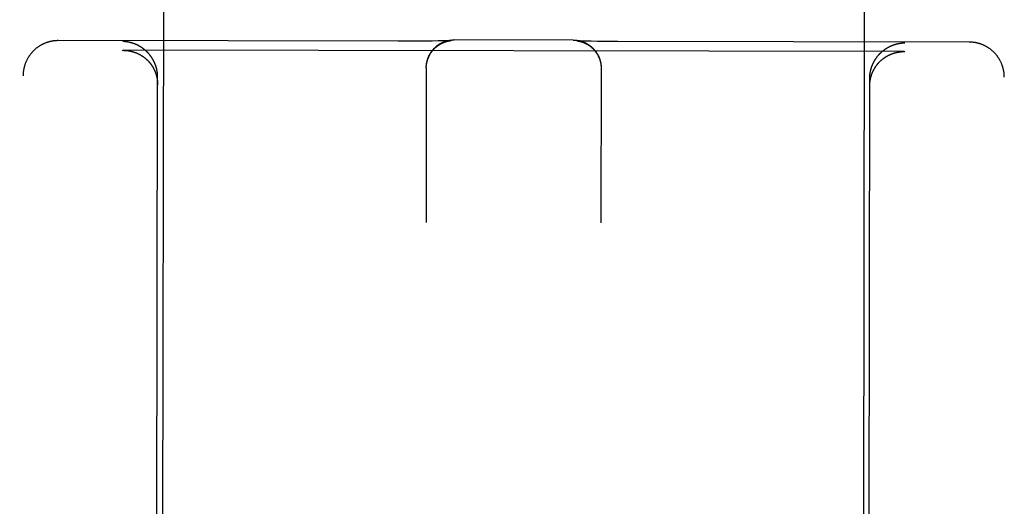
# Model space of a CAD drawing. Header units: inches. Extents: x 0 to 199, y 0 to 129.
# Tile 14 of 43: x 88.872 to 89.75, y 14.784 to 15.218. Entities that reach past the tile are written whole.
import ezdxf

# ---------------------------------------------------------------- set-up
doc = ezdxf.new("R2010")
doc.units = ezdxf.units.IN
doc.header["$LTSCALE"] = 10.923842
doc.header["$MEASUREMENT"] = 0
doc.linetypes.add('HIDDEN', pattern=[0.2, 0.1, -0.1])
doc.layers.add('02___PRT_ALL_AXES', color=7, linetype='CONTINUOUS')
doc.layers.add('DEFAULT_2', color=8, linetype='HIDDEN')

msp = doc.modelspace()

# ---------------------------------------------------------------- linework, layer by layer
at = {"layer": '02___PRT_ALL_AXES', "color": 8, "linetype": 'HIDDEN'}
for p, q in [((89.04574, 43.69103), (88.99846, 14.19107)), ((89.67073, 43.69003), (89.62346, 14.19007))]:
    msp.add_line(p, q, dxfattribs=at)
at = {"layer": 'DEFAULT_2', "color": 8, "linetype": 'HIDDEN'}
for p, q in [((89.20958, 15.19849), (88.90633, 15.19898)), ((89.25084, 15.19882), (89.24853, 15.19876)), ((89.25251, 15.19886), (89.25084, 15.19882)), ((89.25378, 15.19891), (89.25251, 15.19886)), ((89.25457, 15.19894), (89.25378, 15.19891)), ((89.25519, 15.19896), (89.25457, 15.19894)), ((89.25471, 15.19878), (89.25487, 15.19881)), ((89.25487, 15.19881), (89.25502, 15.19884)), ((89.25502, 15.19884), (89.25516, 15.19886)), ((89.25516, 15.19886), (89.25529, 15.19888)), ((89.25558, 15.19898), (89.25519, 15.19896)), ((89.25529, 15.19888), (89.25542, 15.1989)), ((89.25542, 15.1989), (89.25554, 15.19892)), ((89.25554, 15.19892), (89.25565, 15.19894)), ((89.25588, 15.199), (89.25558, 15.19898)), ((89.25565, 15.19894), (89.25576, 15.19895)), ((89.25576, 15.19895), (89.25587, 15.19897)), ((89.25587, 15.19897), (89.25596, 15.19898)), ((89.25612, 15.19901), (89.25588, 15.199)), ((89.25596, 15.19898), (89.25605, 15.19899)), ((89.25605, 15.19899), (89.25613, 15.199)), ((89.25624, 15.19902), (89.25612, 15.19901)), ((89.25613, 15.199), (89.2562, 15.19901)), ((89.2562, 15.19901), (89.25627, 15.19902)), ((89.25633, 15.19902), (89.25624, 15.19902)), ((89.25639, 15.19903), (89.25633, 15.19902)), ((89.25641, 15.19903), (89.25641, 15.19903)), ((89.36558, 15.19949), (89.25945, 15.19966)), ((89.36874, 15.19885), (89.36875, 15.19885)), ((89.36876, 15.19885), (89.36875, 15.19885)), ((89.36876, 15.19885), (89.36878, 15.19885)), ((89.36883, 15.19884), (89.36878, 15.19885)), ((89.3688, 15.19884), (89.36884, 15.19884)), ((89.36893, 15.19884), (89.36883, 15.19884)), ((89.36884, 15.19884), (89.3689, 15.19883)), ((89.3689, 15.19883), (89.36897, 15.19883)), ((89.36909, 15.19883), (89.36893, 15.19884)), ((89.36897, 15.19883), (89.36904, 15.19882)), ((89.36904, 15.19882), (89.36913, 15.19881)), ((89.36929, 15.19881), (89.36909, 15.19883)), ((89.36913, 15.19881), (89.36922, 15.1988)), ((89.36966, 15.19879), (89.36929, 15.19881)), ((88.96381, 15.19034), (88.96436, 15.19035)), ((89.66077, 15.18923), (88.96436, 15.19035)), ((89.21198, 15.19849), (89.20958, 15.19849)), ((89.22227, 15.1985), (89.21198, 15.19849)), ((89.23197, 15.19855), (89.22227, 15.1985)), ((89.23969, 15.19862), (89.23197, 15.19855)), ((89.24506, 15.1987), (89.23969, 15.19862)), ((89.24853, 15.19876), (89.24506, 15.1987)), ((89.254, 15.19864), (89.2542, 15.19868)), ((89.2542, 15.19868), (89.25438, 15.19872)), ((89.25438, 15.19872), (89.25455, 15.19875)), ((89.25455, 15.19875), (89.25471, 15.19878)), ((89.36922, 15.1988), (89.36932, 15.19878)), ((89.36932, 15.19878), (89.36943, 15.19877)), ((89.36943, 15.19877), (89.36954, 15.19875)), ((89.36954, 15.19875), (89.36965, 15.19873)), ((89.36965, 15.19873), (89.36978, 15.19871)), ((89.37015, 15.19877), (89.36966, 15.19879)), ((89.36978, 15.19871), (89.36991, 15.19869)), ((89.36991, 15.19869), (89.37004, 15.19867)), ((89.37004, 15.19867), (89.37019, 15.19865)), ((89.37081, 15.19874), (89.37015, 15.19877)), ((89.37019, 15.19865), (89.37034, 15.19862)), ((89.37034, 15.19862), (89.37049, 15.19859)), ((89.37049, 15.19859), (89.37066, 15.19856)), ((89.37066, 15.19856), (89.37084, 15.19852)), ((89.37185, 15.1987), (89.37081, 15.19874)), ((89.37084, 15.19852), (89.37103, 15.19848)), ((89.37311, 15.19866), (89.37185, 15.1987)), ((89.37488, 15.1986), (89.37311, 15.19866)), ((89.37766, 15.19853), (89.37488, 15.1986)), ((89.38173, 15.19845), (89.37766, 15.19853)), ((89.38736, 15.19836), (89.38173, 15.19845)), ((89.39534, 15.19827), (89.38736, 15.19836)), ((89.40524, 15.1982), (89.39534, 15.19827)), ((89.71882, 15.19767), (89.40524, 15.1982)), ((89.66077, 15.18923), (89.66131, 15.18923)), ((89.23454, 15.1747), (89.23432, 15.03692)), ((89.23454, 15.17468), (89.23455, 15.17544)), ((89.23454, 15.1747), (89.23454, 15.17507)), ((89.23454, 15.17433), (89.23454, 15.17468)), ((89.23455, 15.17505), (89.23456, 15.17581)), ((89.39054, 15.17445), (89.39032, 15.03667)), ((89.3905, 15.17592), (89.39051, 15.17518)), ((89.39051, 15.17556), (89.39053, 15.1748)), ((89.39053, 15.17519), (89.39053, 15.17443)), ((89.39053, 15.17482), (89.39054, 15.17408)), ((88.87199, 13.27242), (88.87503, 15.16768)), ((88.99346, 14.19113), (88.99502, 15.16631)), ((89.62846, 14.19012), (89.63002, 15.1653)), ((89.74699, 13.27102), (89.75002, 15.16628))]:
    msp.add_line(p, q, dxfattribs=at)
for points in [[(88.90633, 15.19898), (88.90599, 15.19897), (88.90563, 15.19897), (88.90527, 15.19896), (88.90491, 15.19895), (88.90455, 15.19893), (88.90418, 15.19891), (88.90382, 15.19888), (88.90345, 15.19885), (88.90309, 15.19881), (88.90272, 15.19877), (88.90235, 15.19873), (88.90198, 15.19868), (88.9016, 15.19862), (88.90123, 15.19856), (88.90085, 15.1985), (88.90047, 15.19843), (88.90008, 15.19835), (88.89969, 15.19827), (88.8993, 15.19819), (88.8989, 15.19809), (88.8985, 15.19799), (88.8981, 15.19788), (88.89769, 15.19777), (88.89728, 15.19765), (88.89687, 15.19752), (88.89645, 15.19739), (88.89604, 15.19725), (88.89563, 15.1971), (88.89521, 15.19695), (88.8948, 15.19679), (88.89439, 15.19662), (88.89399, 15.19645), (88.89358, 15.19627), (88.89318, 15.19609), (88.89278, 15.1959), (88.89239, 15.19571), (88.89199, 15.19551), (88.8916, 15.19531), (88.89122, 15.1951), (88.89083, 15.19488), (88.89045, 15.19466), (88.89007, 15.19443), (88.8897, 15.1942), (88.88932, 15.19396), (88.88896, 15.19372), (88.88859, 15.19347), (88.88823, 15.19322), (88.88787, 15.19296), (88.88752, 15.1927), (88.88716, 15.19243), (88.88682, 15.19216), (88.88647, 15.19188), (88.88613, 15.1916), (88.8858, 15.19131), (88.88546, 15.19102), (88.88514, 15.19072), (88.88481, 15.19041), (88.88449, 15.19011), (88.88418, 15.1898), (88.88387, 15.18948), (88.88356, 15.18916), (88.88326, 15.18883), (88.88296, 15.1885), (88.88267, 15.18817), (88.88238, 15.18783), (88.8821, 15.18749), (88.88182, 15.18714), (88.88154, 15.18679), (88.88127, 15.18644), (88.88101, 15.18608), (88.88075, 15.18572), (88.8805, 15.18535), (88.88025, 15.18498), (88.88001, 15.18461), (88.87977, 15.18423), (88.87953, 15.18385), (88.87931, 15.18347), (88.87908, 15.18308), (88.87887, 15.18269), (88.87866, 15.1823), (88.87845, 15.1819), (88.87825, 15.1815), (88.87806, 15.1811), (88.87787, 15.1807), (88.87769, 15.18029), (88.87751, 15.17988), (88.87734, 15.17946), (88.87717, 15.17905), (88.87701, 15.17863), (88.87686, 15.17821), (88.87671, 15.17779), (88.87657, 15.17736), (88.87643, 15.17694), (88.8763, 15.17651), (88.87618, 15.17608), (88.87606, 15.17564), (88.87595, 15.17521), (88.87585, 15.17477), (88.87575, 15.17434), (88.87566, 15.1739), (88.87557, 15.17346), (88.87549, 15.17302), (88.87542, 15.17257), (88.87535, 15.17213), (88.87529, 15.17168), (88.87523, 15.17124), (88.87518, 15.17079), (88.87514, 15.17035), (88.87511, 15.1699), (88.87508, 15.16945), (88.87505, 15.169), (88.87504, 15.16855), (88.87503, 15.16811), (88.87503, 15.16768)], [(89.23456, 15.17542), (89.23458, 15.17619), (89.23461, 15.17656), (89.23464, 15.17693), (89.23468, 15.1773), (89.23472, 15.17766), (89.23476, 15.17803), (89.23482, 15.17839), (89.23488, 15.17876), (89.23494, 15.17912), (89.23501, 15.17948), (89.23508, 15.17984), (89.23516, 15.18019), (89.23524, 15.18055), (89.23533, 15.1809), (89.23542, 15.18126), (89.23552, 15.18161), (89.23563, 15.18196), (89.23574, 15.1823), (89.23585, 15.18265), (89.23597, 15.18299), (89.23609, 15.18333), (89.23622, 15.18368), (89.23636, 15.18402), (89.23649, 15.18435), (89.23663, 15.18467), (89.23678, 15.185), (89.23693, 15.18532), (89.23708, 15.18565), (89.23725, 15.18598), (89.23742, 15.18631), (89.23759, 15.18663), (89.23777, 15.18694), (89.23794, 15.18726), (89.23813, 15.18757), (89.23832, 15.18788), (89.23852, 15.18819), (89.23872, 15.18849), (89.23892, 15.1888), (89.23913, 15.1891), (89.23934, 15.18939), (89.23955, 15.18968), (89.23977, 15.18996), (89.24, 15.19025), (89.24023, 15.19054), (89.24047, 15.19082), (89.2407, 15.19109), (89.24093, 15.19136), (89.24117, 15.19162), (89.24142, 15.19188), (89.24167, 15.19215), (89.24193, 15.19241), (89.24219, 15.19266), (89.24245, 15.19291), (89.24271, 15.19315), (89.24298, 15.19339), (89.24325, 15.19362), (89.24352, 15.19386), (89.24381, 15.19409), (89.2441, 15.19432), (89.24438, 15.19454), (89.24468, 15.19476), (89.24497, 15.19498), (89.24527, 15.19519), (89.24557, 15.19539), (89.24588, 15.19559), (89.24619, 15.19579), (89.2465, 15.19599), (89.24681, 15.19618), (89.24713, 15.19636), (89.24744, 15.19654), (89.24776, 15.19671), (89.24809, 15.19688), (89.24842, 15.19705), (89.24875, 15.19721), (89.24909, 15.19737), (89.24942, 15.19752), (89.24975, 15.19766), (89.25008, 15.1978), (89.25042, 15.19794), (89.25077, 15.19807), (89.25112, 15.1982), (89.25146, 15.19832), (89.25181, 15.19843), (89.25216, 15.19854), (89.25251, 15.19865), (89.25286, 15.19875), (89.25322, 15.19885), (89.25358, 15.19894), (89.25394, 15.19902), (89.2543, 15.1991), (89.25466, 15.19918), (89.25502, 15.19925), (89.25538, 15.19931), (89.25575, 15.19937), (89.25612, 15.19942), (89.25649, 15.19947), (89.25685, 15.19951), (89.25722, 15.19955), (89.25759, 15.19958), (89.25796, 15.19961), (89.25833, 15.19963), (89.25871, 15.19964), (89.25908, 15.19965), (89.25945, 15.19966)], [(89.25627, 15.19902), (89.25632, 15.19902), (89.25634, 15.19902)], [(89.25636, 15.19902), (89.2564, 15.19903), (89.25641, 15.19903)], [(89.36558, 15.19949), (89.36595, 15.19948), (89.36632, 15.19948), (89.36669, 15.19946), (89.36706, 15.19944), (89.36742, 15.19942), (89.36779, 15.19939), (89.36816, 15.19935), (89.36852, 15.19931), (89.36889, 15.19926), (89.36925, 15.19921), (89.36961, 15.19915), (89.36997, 15.19909), (89.37033, 15.19902), (89.37069, 15.19895), (89.37105, 15.19887), (89.3714, 15.19879), (89.37176, 15.1987), (89.37211, 15.19861), (89.37246, 15.19851), (89.37281, 15.19841), (89.37316, 15.1983), (89.3735, 15.19819), (89.37384, 15.19807), (89.37419, 15.19794), (89.37453, 15.19782), (89.37486, 15.19768), (89.37519, 15.19755), (89.37552, 15.19741), (89.37586, 15.19726), (89.37619, 15.1971), (89.37651, 15.19695), (89.37683, 15.19679), (89.37715, 15.19662), (89.37747, 15.19646), (89.37779, 15.19628), (89.37811, 15.1961), (89.37841, 15.19592), (89.37872, 15.19573), (89.37902, 15.19554), (89.37932, 15.19535), (89.37962, 15.19514), (89.37992, 15.19494), (89.38021, 15.19473), (89.3805, 15.19452), (89.38078, 15.1943), (89.38106, 15.19408), (89.38134, 15.19386), (89.38162, 15.19363), (89.3819, 15.19339), (89.38217, 15.19315), (89.38243, 15.19292), (89.38269, 15.19268), (89.38294, 15.19243), (89.3832, 15.19218), (89.38346, 15.19192), (89.38371, 15.19166), (89.38395, 15.19139), (89.38419, 15.19113), (89.38443, 15.19086), (89.38467, 15.19058), (89.3849, 15.1903), (89.38513, 15.19002), (89.38535, 15.18974), (89.38556, 15.18945), (89.38578, 15.18916), (89.38599, 15.18886), (89.3862, 15.18856), (89.3864, 15.18826), (89.3866, 15.18796), (89.38679, 15.18765), (89.38698, 15.18734), (89.38717, 15.18703), (89.38734, 15.18671), (89.38752, 15.1864), (89.38769, 15.18608), (89.38785, 15.18575), (89.38802, 15.18542), (89.38818, 15.18509), (89.38833, 15.18476), (89.38847, 15.18444), (89.38861, 15.1841), (89.38875, 15.18376), (89.38889, 15.18342), (89.38901, 15.18308), (89.38914, 15.18274), (89.38925, 15.18239), (89.38937, 15.18205), (89.38947, 15.1817), (89.38958, 15.18134), (89.38968, 15.18099), (89.38977, 15.18064), (89.38986, 15.18028), (89.38994, 15.17993), (89.39002, 15.17957), (89.39009, 15.17921), (89.39015, 15.17884), (89.39022, 15.17848), (89.39027, 15.17812), (89.39032, 15.17776), (89.39037, 15.17739), (89.39041, 15.17703), (89.39044, 15.17666), (89.39047, 15.17629), (89.3905, 15.17592)], [(88.96836, 15.19774), (88.96818, 15.19777), (88.96799, 15.1978), (88.96781, 15.19782), (88.96763, 15.19785), (88.96745, 15.19787), (88.96726, 15.1979), (88.96708, 15.19792), (88.9669, 15.19794), (88.96672, 15.19796), (88.96653, 15.19798), (88.96635, 15.198), (88.96617, 15.19802), (88.96599, 15.19804), (88.96581, 15.19805), (88.96562, 15.19807), (88.96544, 15.19808), (88.96526, 15.19809), (88.96508, 15.1981), (88.9649, 15.19811), (88.96472, 15.19812), (88.96454, 15.19813), (88.96436, 15.19814), (88.96418, 15.19815), (88.964, 15.19815), (88.96382, 15.19815)], [(88.96436, 15.19035), (88.96453, 15.19035), (88.96471, 15.19035), (88.96489, 15.19034), (88.96507, 15.19034), (88.96525, 15.19033), (88.96543, 15.19033), (88.96561, 15.19032), (88.96579, 15.19031), (88.96598, 15.1903), (88.96616, 15.19029), (88.96634, 15.19028), (88.96652, 15.19027), (88.9667, 15.19026), (88.96689, 15.19024), (88.96707, 15.19023), (88.96725, 15.19021), (88.96743, 15.19019), (88.96762, 15.19017), (88.9678, 15.19015), (88.96798, 15.19013), (88.96817, 15.19011), (88.96835, 15.19008), (88.96853, 15.19006), (88.96872, 15.19003), (88.9689, 15.19001), (88.96908, 15.18998), (88.96927, 15.18995), (88.96945, 15.18992), (88.96963, 15.18989), (88.96982, 15.18986), (88.97, 15.18982), (88.97018, 15.18979), (88.97037, 15.18975), (88.97055, 15.18972), (88.97074, 15.18968), (88.97092, 15.18964), (88.9711, 15.1896), (88.97129, 15.18956), (88.97147, 15.18951), (88.97165, 15.18947), (88.97184, 15.18942), (88.97202, 15.18938), (88.9722, 15.18933), (88.97239, 15.18928), (88.97257, 15.18923), (88.97275, 15.18918), (88.97294, 15.18913), (88.97312, 15.18907), (88.9733, 15.18902), (88.97349, 15.18896), (88.97367, 15.1889), (88.97385, 15.18885), (88.97403, 15.18879), (88.97422, 15.18873), (88.9744, 15.18866), (88.97458, 15.1886), (88.97476, 15.18854), (88.97494, 15.18847), (88.97512, 15.1884), (88.9753, 15.18834), (88.97548, 15.18827), (88.97567, 15.1882), (88.97585, 15.18812), (88.97603, 15.18805), (88.97621, 15.18798), (88.97639, 15.1879), (88.97656, 15.18782), (88.97674, 15.18775), (88.97692, 15.18767), (88.9771, 15.18759), (88.97728, 15.1875), (88.97746, 15.18742), (88.97764, 15.18734), (88.97781, 15.18725), (88.97799, 15.18717), (88.97817, 15.18708), (88.97834, 15.18699), (88.97852, 15.1869), (88.9787, 15.18681), (88.97887, 15.18671), (88.97905, 15.18662), (88.97922, 15.18652), (88.9794, 15.18643), (88.97957, 15.18633), (88.97974, 15.18623), (88.97992, 15.18613), (88.98009, 15.18602), (88.98026, 15.18592), (88.98043, 15.18582), (88.9806, 15.18571), (88.98078, 15.1856), (88.98095, 15.18549), (88.98112, 15.18539), (88.98129, 15.18527), (88.98146, 15.18516), (88.98162, 15.18505), (88.98179, 15.18493), (88.98196, 15.18482), (88.98213, 15.1847), (88.9823, 15.18458), (88.98246, 15.18446), (88.98263, 15.18434), (88.98279, 15.18421), (88.98296, 15.18409), (88.98312, 15.18396), (88.98329, 15.18384), (88.98345, 15.18371), (88.98361, 15.18358), (88.98377, 15.18345), (88.98393, 15.18331), (88.98409, 15.18318), (88.98425, 15.18305), (88.98441, 15.18291), (88.98457, 15.18277), (88.98473, 15.18263), (88.98489, 15.18249), (88.98505, 15.18235), (88.9852, 15.1822), (88.98536, 15.18206), (88.98551, 15.18191), (88.98567, 15.18177), (88.98582, 15.18162), (88.98597, 15.18147), (88.98612, 15.18131), (88.98628, 15.18116), (88.98643, 15.18101), (88.98658, 15.18085), (88.98672, 15.18069), (88.98687, 15.18053), (88.98702, 15.18037), (88.98717, 15.18021), (88.98731, 15.18005), (88.98746, 15.17988), (88.9876, 15.17972), (88.98774, 15.17955), (88.98789, 15.17938), (88.98803, 15.17921), (88.98817, 15.17904), (88.98831, 15.17886), (88.98845, 15.17869), (88.98858, 15.17851), (88.98872, 15.17834), (88.98886, 15.17816), (88.98899, 15.17798), (88.98913, 15.17779), (88.98926, 15.17761), (88.98939, 15.17742), (88.98952, 15.17724), (88.98965, 15.17705), (88.98978, 15.17686), (88.98991, 15.17667), (88.99003, 15.17648), (88.99016, 15.17628), (88.99028, 15.17609), (88.99041, 15.17589), (88.99053, 15.17569), (88.99065, 15.17549), (88.99077, 15.17529), (88.99089, 15.17508), (88.99101, 15.17488), (88.99112, 15.17467), (88.99124, 15.17447), (88.99135, 15.17426), (88.99146, 15.17404), (88.99157, 15.17383), (88.99168, 15.17362), (88.99179, 15.1734), (88.9919, 15.17319), (88.992, 15.17297), (88.99211, 15.17275), (88.99221, 15.17252), (88.99231, 15.1723), (88.99241, 15.17208), (88.99251, 15.17185), (88.99261, 15.17162), (88.9927, 15.17139), (88.9928, 15.17116), (88.99289, 15.17093), (88.99298, 15.17069), (88.99307, 15.17046), (88.99316, 15.17022), (88.99324, 15.16998), (88.99332, 15.16974), (88.99341, 15.1695), (88.99349, 15.16926), (88.99357, 15.16901), (88.99364, 15.16877), (88.99372, 15.16852), (88.99379, 15.16827), (88.99386, 15.16802), (88.99393, 15.16777), (88.994, 15.16751), (88.99407, 15.16726), (88.99413, 15.167), (88.99419, 15.16674), (88.99425, 15.16649), (88.99431, 15.16623), (88.99436, 15.16596), (88.99442, 15.1657)], [(88.99502, 15.16631), (88.99502, 15.1666), (88.99502, 15.16689), (88.99501, 15.16718), (88.995, 15.16746), (88.99499, 15.16775), (88.99498, 15.16803), (88.99496, 15.16832), (88.99494, 15.1686), (88.99492, 15.16888), (88.9949, 15.16916), (88.99487, 15.16944), (88.99484, 15.16972), (88.99481, 15.17), (88.99478, 15.17027), (88.99474, 15.17055), (88.9947, 15.17082), (88.99466, 15.17109), (88.99462, 15.17137), (88.99458, 15.17164), (88.99453, 15.17191), (88.99448, 15.17217), (88.99443, 15.17244), (88.99438, 15.17271), (88.99432, 15.17297), (88.99426, 15.17323), (88.9942, 15.17349), (88.99414, 15.17375), (88.99408, 15.17401), (88.99401, 15.17427), (88.99394, 15.17453), (88.99387, 15.17478), (88.9938, 15.17503), (88.99373, 15.17528), (88.99365, 15.17553), (88.99358, 15.17578), (88.9935, 15.17603), (88.99342, 15.17628), (88.99334, 15.17652), (88.99325, 15.17676), (88.99317, 15.17701), (88.99308, 15.17725), (88.99299, 15.17749), (88.9929, 15.17772), (88.99281, 15.17796), (88.99271, 15.17819), (88.99262, 15.17843), (88.99252, 15.17866), (88.99242, 15.17889), (88.99232, 15.17912), (88.99222, 15.17934), (88.99212, 15.17957), (88.99202, 15.17979), (88.99191, 15.18001), (88.9918, 15.18023), (88.99169, 15.18045), (88.99158, 15.18067), (88.99147, 15.18089), (88.99136, 15.1811), (88.99125, 15.18132), (88.99113, 15.18153), (88.99102, 15.18174), (88.9909, 15.18195), (88.99078, 15.18216), (88.99066, 15.18236), (88.99054, 15.18257), (88.99042, 15.18277), (88.9903, 15.18297), (88.99017, 15.18317), (88.99005, 15.18337), (88.98992, 15.18357), (88.98979, 15.18376), (88.98966, 15.18396), (88.98953, 15.18415), (88.9894, 15.18434), (88.98927, 15.18453), (88.98914, 15.18472), (88.989, 15.18491), (88.98887, 15.18509), (88.98873, 15.18528), (88.9886, 15.18546), (88.98846, 15.18564), (88.98832, 15.18582), (88.98818, 15.186), (88.98804, 15.18617), (88.9879, 15.18635), (88.98776, 15.18652), (88.98761, 15.1867), (88.98747, 15.18687), (88.98732, 15.18704), (88.98718, 15.18721), (88.98703, 15.18737), (88.98688, 15.18754), (88.98674, 15.1877), (88.98659, 15.18787), (88.98644, 15.18803), (88.98629, 15.18819), (88.98614, 15.18834), (88.98598, 15.1885), (88.98583, 15.18866), (88.98568, 15.18881), (88.98552, 15.18897), (88.98537, 15.18912), (88.98521, 15.18927), (88.98506, 15.18942), (88.9849, 15.18956), (88.98474, 15.18971), (88.98458, 15.18986), (88.98443, 15.19), (88.98427, 15.19014), (88.98411, 15.19028), (88.98395, 15.19042), (88.98378, 15.19056), (88.98362, 15.1907), (88.98346, 15.19083), (88.9833, 15.19097), (88.98313, 15.1911), (88.98297, 15.19123), (88.9828, 15.19136), (88.98264, 15.19149), (88.98247, 15.19162), (88.98231, 15.19174), (88.98214, 15.19187), (88.98197, 15.19199), (88.9818, 15.19211), (88.98164, 15.19224), (88.98147, 15.19236), (88.9813, 15.19247), (88.98113, 15.19259), (88.98096, 15.19271), (88.98079, 15.19282), (88.98062, 15.19293), (88.98044, 15.19305), (88.98027, 15.19316), (88.9801, 15.19327), (88.97993, 15.19337), (88.97975, 15.19348), (88.97958, 15.19359), (88.97941, 15.19369), (88.97923, 15.19379), (88.97906, 15.1939), (88.97888, 15.194), (88.97871, 15.1941), (88.97853, 15.19419), (88.97836, 15.19429), (88.97818, 15.19439), (88.978, 15.19448), (88.97782, 15.19457), (88.97765, 15.19466), (88.97747, 15.19476), (88.97729, 15.19484), (88.97711, 15.19493), (88.97693, 15.19502), (88.97676, 15.1951), (88.97658, 15.19519), (88.9764, 15.19527), (88.97622, 15.19535), (88.97604, 15.19543), (88.97586, 15.19551), (88.97568, 15.19559), (88.9755, 15.19567), (88.97532, 15.19574), (88.97513, 15.19582), (88.97495, 15.19589), (88.97477, 15.19596), (88.97459, 15.19603), (88.97441, 15.1961), (88.97423, 15.19617), (88.97405, 15.19624), (88.97386, 15.19631), (88.97368, 15.19637), (88.9735, 15.19643), (88.97332, 15.1965), (88.97313, 15.19656), (88.97295, 15.19662), (88.97277, 15.19668), (88.97258, 15.19673), (88.9724, 15.19679), (88.97222, 15.19685), (88.97203, 15.1969), (88.97185, 15.19695), (88.97167, 15.197), (88.97148, 15.19705), (88.9713, 15.1971), (88.97112, 15.19715), (88.97093, 15.1972), (88.97075, 15.19725), (88.97056, 15.19729), (88.97038, 15.19733), (88.9702, 15.19738), (88.97001, 15.19742), (88.96983, 15.19746), (88.96965, 15.1975), (88.96946, 15.19753), (88.96928, 15.19757), (88.96909, 15.19761), (88.96891, 15.19764), (88.96873, 15.19767), (88.96854, 15.19771), (88.96836, 15.19774)], [(89.23458, 15.1758), (89.23461, 15.17617), (89.23464, 15.17654), (89.23467, 15.17691), (89.23472, 15.17728), (89.23476, 15.17765), (89.23482, 15.17802), (89.23487, 15.17839), (89.23494, 15.17876), (89.23501, 15.17913), (89.23508, 15.17949), (89.23516, 15.17986), (89.23525, 15.18022), (89.23534, 15.18058), (89.23544, 15.18094), (89.23554, 15.1813), (89.23565, 15.18166), (89.23576, 15.18202), (89.23588, 15.18237), (89.236, 15.18272), (89.23613, 15.18307), (89.23626, 15.18342), (89.2364, 15.18377), (89.23655, 15.18411), (89.2367, 15.18445), (89.23685, 15.18479), (89.23701, 15.18513), (89.23717, 15.18547), (89.23734, 15.1858), (89.23752, 15.18613), (89.2377, 15.18646), (89.23788, 15.18678), (89.23807, 15.1871), (89.23826, 15.18742), (89.23846, 15.18774), (89.23866, 15.18805), (89.23887, 15.18836), (89.23908, 15.18867), (89.2393, 15.18897), (89.23952, 15.18927), (89.23975, 15.18957), (89.23998, 15.18986), (89.24021, 15.19015), (89.24045, 15.19043), (89.24069, 15.19072), (89.24094, 15.19099), (89.24119, 15.19127), (89.24144, 15.19154), (89.2417, 15.1918), (89.24196, 15.19207), (89.24223, 15.19232), (89.2425, 15.19258), (89.24277, 15.19283), (89.24304, 15.19307), (89.24332, 15.19331), (89.2436, 15.19355), (89.24389, 15.19378), (89.24418, 15.19401), (89.24447, 15.19423), (89.24476, 15.19445), (89.24506, 15.19466), (89.24535, 15.19487), (89.24565, 15.19507), (89.24594, 15.19526), (89.24623, 15.19545), (89.24651, 15.19562), (89.2468, 15.19579), (89.24707, 15.19595), (89.24735, 15.19611), (89.24761, 15.19625), (89.24787, 15.19639), (89.24812, 15.19652), (89.24837, 15.19665), (89.24861, 15.19677), (89.24885, 15.19688), (89.24909, 15.19699), (89.24932, 15.19709), (89.24955, 15.19719), (89.24977, 15.19729), (89.24999, 15.19738), (89.2502, 15.19747), (89.25041, 15.19755), (89.25061, 15.19763), (89.25081, 15.1977), (89.251, 15.19777), (89.25119, 15.19784), (89.25137, 15.1979), (89.25155, 15.19796), (89.25172, 15.19802), (89.25189, 15.19807), (89.25205, 15.19812), (89.25221, 15.19817), (89.25237, 15.19822), (89.25252, 15.19826), (89.25267, 15.1983), (89.25281, 15.19834), (89.25295, 15.19838), (89.25308, 15.19842), (89.25321, 15.19845), (89.25334, 15.19848), (89.25346, 15.19851), (89.25357, 15.19854), (89.25369, 15.19857), (89.2538, 15.19859), (89.2539, 15.19862), (89.254, 15.19864)], [(89.37103, 15.19848), (89.37122, 15.19843), (89.37133, 15.19841), (89.37144, 15.19839), (89.37155, 15.19836), (89.37166, 15.19833), (89.37178, 15.1983), (89.37191, 15.19827), (89.37203, 15.19824), (89.37217, 15.1982), (89.37231, 15.19816), (89.37245, 15.19812), (89.3726, 15.19808), (89.37275, 15.19804), (89.3729, 15.19799), (89.37306, 15.19794), (89.37322, 15.19789), (89.37339, 15.19783), (89.37356, 15.19778), (89.37374, 15.19772), (89.37392, 15.19765), (89.37411, 15.19759), (89.3743, 15.19752), (89.3745, 15.19744), (89.3747, 15.19737), (89.3749, 15.19728), (89.37512, 15.1972), (89.37533, 15.19711), (89.37556, 15.19701), (89.37578, 15.19691), (89.37601, 15.19681), (89.37625, 15.1967), (89.37649, 15.19658), (89.37673, 15.19646), (89.37698, 15.19634), (89.37723, 15.19621), (89.37749, 15.19607), (89.37775, 15.19592), (89.37802, 15.19577), (89.3783, 15.19561), (89.37858, 15.19544), (89.37887, 15.19526), (89.37916, 15.19508), (89.37945, 15.19488), (89.37974, 15.19468), (89.38004, 15.19448), (89.38033, 15.19427), (89.38062, 15.19405), (89.38092, 15.19382), (89.38121, 15.1936), (89.38149, 15.19336), (89.38177, 15.19312), (89.38205, 15.19288), (89.38233, 15.19264), (89.3826, 15.19239), (89.38287, 15.19213), (89.38313, 15.19187), (89.3834, 15.19161), (89.38365, 15.19134), (89.38391, 15.19107), (89.38416, 15.1908), (89.38441, 15.19052), (89.38465, 15.19023), (89.38489, 15.18995), (89.38512, 15.18966), (89.38535, 15.18936), (89.38558, 15.18906), (89.3858, 15.18876), (89.38601, 15.18846), (89.38623, 15.18815), (89.38643, 15.18784), (89.38664, 15.18753), (89.38683, 15.18721), (89.38703, 15.18689), (89.38722, 15.18657), (89.3874, 15.18624), (89.38758, 15.18591), (89.38775, 15.18558), (89.38792, 15.18525), (89.38809, 15.18491), (89.38825, 15.18457), (89.3884, 15.18423), (89.38855, 15.18389), (89.38869, 15.18355), (89.38883, 15.1832), (89.38896, 15.18285), (89.38909, 15.1825), (89.38921, 15.18214), (89.38933, 15.18179), (89.38944, 15.18143), (89.38955, 15.18107), (89.38965, 15.18071), (89.38975, 15.18035), (89.38984, 15.17999), (89.38992, 15.17962), (89.39, 15.17926), (89.39008, 15.17889), (89.39015, 15.17852), (89.39021, 15.17815), (89.39027, 15.17778), (89.39032, 15.17741), (89.39037, 15.17704), (89.39041, 15.17667), (89.39044, 15.1763), (89.39047, 15.17592), (89.3905, 15.17555)], [(89.63002, 15.1653), (89.63002, 15.16558), (89.63003, 15.16587), (89.63004, 15.16616), (89.63005, 15.16645), (89.63006, 15.16673), (89.63007, 15.16702), (89.63009, 15.1673), (89.63011, 15.16758), (89.63013, 15.16786), (89.63016, 15.16814), (89.63018, 15.16842), (89.63021, 15.1687), (89.63025, 15.16898), (89.63028, 15.16925), (89.63032, 15.16953), (89.63036, 15.1698), (89.6304, 15.17008), (89.63044, 15.17035), (89.63049, 15.17062), (89.63053, 15.17089), (89.63058, 15.17115), (89.63064, 15.17142), (89.63069, 15.17169), (89.63075, 15.17195), (89.63081, 15.17221), (89.63087, 15.17247), (89.63093, 15.17273), (89.63099, 15.17299), (89.63106, 15.17325), (89.63113, 15.1735), (89.6312, 15.17376), (89.63127, 15.17401), (89.63135, 15.17426), (89.63142, 15.17451), (89.6315, 15.17476), (89.63158, 15.17501), (89.63166, 15.17525), (89.63174, 15.1755), (89.63183, 15.17574), (89.63191, 15.17598), (89.632, 15.17622), (89.63209, 15.17646), (89.63218, 15.1767), (89.63228, 15.17693), (89.63237, 15.17717), (89.63247, 15.1774), (89.63256, 15.17763), (89.63266, 15.17786), (89.63276, 15.17809), (89.63287, 15.17832), (89.63297, 15.17854), (89.63307, 15.17876), (89.63318, 15.17899), (89.63329, 15.17921), (89.6334, 15.17943), (89.63351, 15.17964), (89.63362, 15.17986), (89.63373, 15.18007), (89.63385, 15.18029), (89.63396, 15.1805), (89.63408, 15.18071), (89.6342, 15.18092), (89.63431, 15.18112), (89.63444, 15.18133), (89.63456, 15.18153), (89.63468, 15.18174), (89.6348, 15.18194), (89.63493, 15.18214), (89.63505, 15.18234), (89.63518, 15.18253), (89.63531, 15.18273), (89.63544, 15.18292), (89.63557, 15.18311), (89.6357, 15.18331), (89.63583, 15.18349), (89.63597, 15.18368), (89.6361, 15.18387), (89.63624, 15.18405), (89.63637, 15.18424), (89.63651, 15.18442), (89.63665, 15.1846), (89.63679, 15.18478), (89.63693, 15.18496), (89.63707, 15.18513), (89.63721, 15.18531), (89.63735, 15.18548), (89.6375, 15.18565), (89.63764, 15.18583), (89.63779, 15.18599), (89.63793, 15.18616), (89.63808, 15.18633), (89.63823, 15.18649), (89.63838, 15.18666), (89.63853, 15.18682), (89.63868, 15.18698), (89.63883, 15.18714), (89.63898, 15.1873), (89.63913, 15.18746), (89.63929, 15.18761), (89.63944, 15.18776), (89.63959, 15.18792), (89.63975, 15.18807), (89.63991, 15.18822), (89.64006, 15.18837), (89.64022, 15.18851), (89.64038, 15.18866), (89.64054, 15.1888), (89.6407, 15.18895), (89.64086, 15.18909), (89.64102, 15.18923), (89.64118, 15.18937), (89.64134, 15.18951), (89.6415, 15.18964), (89.64166, 15.18978), (89.64183, 15.18991), (89.64199, 15.19004), (89.64216, 15.19017), (89.64232, 15.1903), (89.64249, 15.19043), (89.64265, 15.19056), (89.64282, 15.19069), (89.64299, 15.19081), (89.64316, 15.19093), (89.64332, 15.19105), (89.64349, 15.19117), (89.64366, 15.19129), (89.64383, 15.19141), (89.644, 15.19153), (89.64417, 15.19164), (89.64434, 15.19176), (89.64451, 15.19187), (89.64469, 15.19198), (89.64486, 15.19209), (89.64503, 15.1922), (89.6452, 15.19231), (89.64538, 15.19241), (89.64555, 15.19252), (89.64573, 15.19262), (89.6459, 15.19273), (89.64608, 15.19283), (89.64625, 15.19293), (89.64643, 15.19303), (89.6466, 15.19312), (89.64678, 15.19322), (89.64696, 15.19331), (89.64713, 15.19341), (89.64731, 15.1935), (89.64749, 15.19359), (89.64767, 15.19368), (89.64785, 15.19377), (89.64802, 15.19386), (89.6482, 15.19394), (89.64838, 15.19403), (89.64856, 15.19411), (89.64874, 15.19419), (89.64892, 15.19428), (89.6491, 15.19436), (89.64928, 15.19443), (89.64946, 15.19451), (89.64964, 15.19459), (89.64982, 15.19466), (89.65001, 15.19474), (89.65019, 15.19481), (89.65037, 15.19488), (89.65055, 15.19495), (89.65073, 15.19502), (89.65091, 15.19509), (89.6511, 15.19515), (89.65128, 15.19522), (89.65146, 15.19528), (89.65164, 15.19535), (89.65183, 15.19541), (89.65201, 15.19547), (89.65219, 15.19553), (89.65238, 15.19559), (89.65256, 15.19564), (89.65274, 15.1957), (89.65293, 15.19575), (89.65311, 15.19581), (89.65329, 15.19586), (89.65348, 15.19591), (89.65366, 15.19596), (89.65384, 15.19601), (89.65403, 15.19606), (89.65421, 15.1961), (89.6544, 15.19615), (89.65458, 15.19619), (89.65476, 15.19624), (89.65495, 15.19628), (89.65513, 15.19632), (89.65532, 15.19636), (89.6555, 15.1964), (89.65568, 15.19643), (89.65587, 15.19647), (89.65605, 15.1965), (89.65623, 15.19654), (89.65642, 15.19657), (89.6566, 15.1966), (89.65679, 15.19663)], [(89.65679, 15.19663), (89.65697, 15.19666), (89.65715, 15.19669), (89.65734, 15.19672), (89.65752, 15.19674), (89.6577, 15.19677), (89.65788, 15.19679), (89.65807, 15.19681), (89.65825, 15.19684), (89.65843, 15.19686), (89.65861, 15.19688), (89.6588, 15.19689), (89.65898, 15.19691), (89.65916, 15.19693), (89.65934, 15.19694), (89.65952, 15.19696), (89.6597, 15.19697), (89.65988, 15.19698), (89.66007, 15.19699), (89.66025, 15.197), (89.66043, 15.19701), (89.66061, 15.19702), (89.66079, 15.19702), (89.66097, 15.19703), (89.66114, 15.19703), (89.66132, 15.19704)], [(89.75002, 15.16628), (89.75002, 15.1667), (89.75001, 15.16715), (89.75, 15.1676), (89.74998, 15.16805), (89.74995, 15.1685), (89.74992, 15.16895), (89.74987, 15.16939), (89.74983, 15.16984), (89.74977, 15.17028), (89.74972, 15.17073), (89.74965, 15.17117), (89.74958, 15.17161), (89.7495, 15.17206), (89.74941, 15.1725), (89.74932, 15.17293), (89.74923, 15.17337), (89.74912, 15.17381), (89.74901, 15.17424), (89.7489, 15.17467), (89.74877, 15.17511), (89.74865, 15.17553), (89.74851, 15.17596), (89.74837, 15.17639), (89.74823, 15.17681), (89.74807, 15.17723), (89.74792, 15.17765), (89.74775, 15.17806), (89.74758, 15.17848), (89.74741, 15.17889), (89.74723, 15.1793), (89.74704, 15.1797), (89.74685, 15.18011), (89.74665, 15.18051), (89.74644, 15.1809), (89.74623, 15.1813), (89.74602, 15.18169), (89.7458, 15.18207), (89.74557, 15.18246), (89.74534, 15.18284), (89.7451, 15.18322), (89.74486, 15.18359), (89.74461, 15.18396), (89.74436, 15.18433), (89.7441, 15.18469), (89.74384, 15.18505), (89.74357, 15.1854), (89.7433, 15.18576), (89.74302, 15.1861), (89.74274, 15.18645), (89.74245, 15.18678), (89.74216, 15.18712), (89.74187, 15.18745), (89.74157, 15.18778), (89.74126, 15.1881), (89.74095, 15.18841), (89.74064, 15.18873), (89.74032, 15.18904), (89.74, 15.18934), (89.73967, 15.18964), (89.73934, 15.18993), (89.739, 15.19022), (89.73866, 15.19051), (89.73832, 15.19079), (89.73798, 15.19106), (89.73763, 15.19133), (89.73727, 15.19159), (89.73691, 15.19185), (89.73655, 15.19211), (89.73619, 15.19236), (89.73582, 15.1926), (89.73545, 15.19284), (89.73508, 15.19307), (89.7347, 15.1933), (89.73432, 15.19352), (89.73393, 15.19374), (89.73355, 15.19395), (89.73316, 15.19416), (89.73277, 15.19436), (89.73237, 15.19455), (89.73198, 15.19474), (89.73158, 15.19492), (89.73117, 15.1951), (89.73077, 15.19527), (89.73036, 15.19544), (89.72995, 15.1956), (89.72953, 15.19576), (89.72911, 15.19591), (89.72869, 15.19605), (89.72827, 15.19619), (89.72786, 15.19632), (89.72744, 15.19644), (89.72703, 15.19656), (89.72663, 15.19667), (89.72623, 15.19677), (89.72584, 15.19686), (89.72545, 15.19695), (89.72506, 15.19703), (89.72468, 15.19711), (89.7243, 15.19718), (89.72392, 15.19725), (89.72354, 15.19731), (89.72317, 15.19736), (89.7228, 15.19741), (89.72243, 15.19746), (89.72206, 15.1975), (89.72169, 15.19754), (89.72133, 15.19757), (89.72096, 15.1976), (89.7206, 15.19762), (89.72024, 15.19764), (89.71988, 15.19765), (89.71952, 15.19767), (89.71916, 15.19767), (89.71882, 15.19767)], [(89.63001, 15.15858), (89.63001, 15.15887), (89.63002, 15.15915), (89.63002, 15.15944), (89.63003, 15.15973), (89.63005, 15.16001), (89.63006, 15.16029), (89.63008, 15.16058), (89.6301, 15.16086), (89.63012, 15.16114), (89.63015, 15.16142), (89.63017, 15.1617), (89.6302, 15.16197), (89.63023, 15.16225), (89.63027, 15.16253), (89.63031, 15.1628), (89.63034, 15.16307), (89.63039, 15.16334), (89.63043, 15.16361), (89.63048, 15.16388), (89.63052, 15.16415), (89.63057, 15.16442), (89.63063, 15.16468), (89.63068, 15.16494), (89.63074, 15.16521), (89.63079, 15.16547), (89.63086, 15.16572), (89.63092, 15.16598), (89.63098, 15.16624), (89.63105, 15.16649), (89.63112, 15.16675), (89.63119, 15.167), (89.63126, 15.16725), (89.63133, 15.1675), (89.63141, 15.16775), (89.63149, 15.16799), (89.63157, 15.16824), (89.63165, 15.16848), (89.63173, 15.16872), (89.63182, 15.16896), (89.6319, 15.1692), (89.63199, 15.16944), (89.63208, 15.16967), (89.63217, 15.1699), (89.63226, 15.17014), (89.63236, 15.17037), (89.63246, 15.1706), (89.63255, 15.17082), (89.63265, 15.17105), (89.63275, 15.17127), (89.63285, 15.1715), (89.63296, 15.17172), (89.63306, 15.17194), (89.63317, 15.17216), (89.63328, 15.17237), (89.63339, 15.17259), (89.6335, 15.1728), (89.63361, 15.17302), (89.63372, 15.17323), (89.63383, 15.17344), (89.63395, 15.17364), (89.63407, 15.17385), (89.63418, 15.17405), (89.6343, 15.17426), (89.63442, 15.17446), (89.63455, 15.17466), (89.63467, 15.17486), (89.63479, 15.17505), (89.63492, 15.17525), (89.63504, 15.17544), (89.63517, 15.17563), (89.6353, 15.17583), (89.63543, 15.17601), (89.63556, 15.1762), (89.63569, 15.17639), (89.63582, 15.17657), (89.63596, 15.17676), (89.63609, 15.17694), (89.63623, 15.17712), (89.63636, 15.1773), (89.6365, 15.17748), (89.63664, 15.17765), (89.63678, 15.17783), (89.63692, 15.178), (89.63706, 15.17817), (89.6372, 15.17834), (89.63734, 15.17851), (89.63749, 15.17868), (89.63763, 15.17884), (89.63778, 15.17901), (89.63792, 15.17917), (89.63807, 15.17933), (89.63822, 15.17949), (89.63837, 15.17965), (89.63852, 15.17981), (89.63867, 15.17996), (89.63882, 15.18012), (89.63897, 15.18027), (89.63912, 15.18042), (89.63928, 15.18057), (89.63943, 15.18072), (89.63958, 15.18087), (89.63974, 15.18101), (89.63989, 15.18116), (89.64005, 15.1813), (89.64021, 15.18144), (89.64037, 15.18158), (89.64053, 15.18172), (89.64068, 15.18186), (89.64084, 15.18199), (89.64101, 15.18213), (89.64117, 15.18226), (89.64133, 15.18239), (89.64149, 15.18252), (89.64165, 15.18265), (89.64182, 15.18278), (89.64198, 15.18291), (89.64215, 15.18303), (89.64231, 15.18316), (89.64248, 15.18328), (89.64264, 15.1834), (89.64281, 15.18352), (89.64298, 15.18364), (89.64314, 15.18376), (89.64331, 15.18387), (89.64348, 15.18399), (89.64365, 15.1841), (89.64382, 15.18421), (89.64399, 15.18432), (89.64416, 15.18443), (89.64433, 15.18454), (89.6445, 15.18465), (89.64467, 15.18475), (89.64485, 15.18486), (89.64502, 15.18496), (89.64519, 15.18506), (89.64537, 15.18516), (89.64554, 15.18526), (89.64571, 15.18536), (89.64589, 15.18545), (89.64606, 15.18555), (89.64624, 15.18564), (89.64642, 15.18574), (89.64659, 15.18583), (89.64677, 15.18592), (89.64694, 15.18601), (89.64712, 15.18609), (89.6473, 15.18618), (89.64748, 15.18626), (89.64766, 15.18635), (89.64783, 15.18643), (89.64801, 15.18651), (89.64819, 15.18659), (89.64837, 15.18667), (89.64855, 15.18675), (89.64873, 15.18682), (89.64891, 15.1869), (89.64909, 15.18697), (89.64927, 15.18704), (89.64945, 15.18712), (89.64963, 15.18719), (89.64981, 15.18725), (89.64999, 15.18732), (89.65017, 15.18739), (89.65036, 15.18745), (89.65054, 15.18752), (89.65072, 15.18758), (89.6509, 15.18764), (89.65108, 15.1877), (89.65127, 15.18776), (89.65145, 15.18782), (89.65163, 15.18788), (89.65181, 15.18793), (89.652, 15.18798), (89.65218, 15.18804), (89.65236, 15.18809), (89.65255, 15.18814), (89.65273, 15.18819), (89.65291, 15.18824), (89.6531, 15.18828), (89.65328, 15.18833), (89.65347, 15.18838), (89.65365, 15.18842), (89.65383, 15.18846), (89.65402, 15.1885), (89.6542, 15.18854), (89.65438, 15.18858), (89.65457, 15.18862), (89.65475, 15.18866), (89.65494, 15.18869), (89.65512, 15.18873), (89.6553, 15.18876), (89.65549, 15.18879), (89.65567, 15.18882), (89.65585, 15.18885), (89.65604, 15.18888), (89.65622, 15.18891), (89.65641, 15.18893), (89.65659, 15.18896), (89.65677, 15.18898)], [(89.65677, 15.18898), (89.65696, 15.189), (89.65714, 15.18903), (89.65732, 15.18905), (89.65751, 15.18907), (89.65769, 15.18908), (89.65787, 15.1891), (89.65805, 15.18912), (89.65824, 15.18913), (89.65842, 15.18915), (89.6586, 15.18916), (89.65878, 15.18917), (89.65897, 15.18918), (89.65915, 15.18919), (89.65933, 15.1892), (89.65951, 15.18921), (89.65969, 15.18922), (89.65987, 15.18922), (89.66005, 15.18922), (89.66023, 15.18923), (89.66041, 15.18923), (89.66059, 15.18923)], [(88.99442, 15.1657), (88.99447, 15.16543), (88.99452, 15.16517), (88.99457, 15.1649), (88.99461, 15.16463), (88.99465, 15.16436), (88.99469, 15.16409), (88.99473, 15.16382), (88.99477, 15.16354), (88.9948, 15.16327), (88.99483, 15.16299), (88.99486, 15.16272), (88.99489, 15.16244), (88.99491, 15.16216), (88.99493, 15.16188), (88.99495, 15.16159), (88.99497, 15.16131), (88.99498, 15.16103), (88.99499, 15.16074), (88.995, 15.16046), (88.99501, 15.16017), (88.99501, 15.15988), (88.99501, 15.15959)]]:
    msp.add_lwpolyline(points, dxfattribs=at)

doc.saveas('drawing.dxf')
